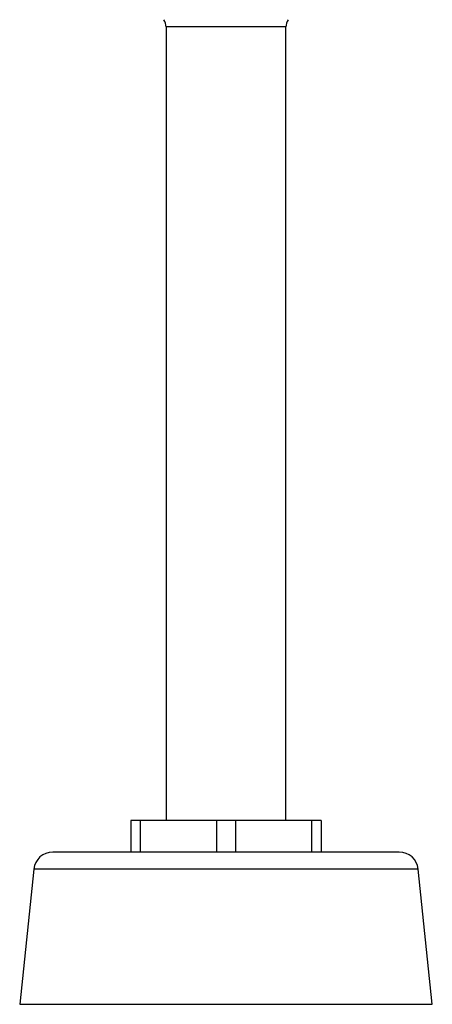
# Model space of a CAD drawing. Header units: millimetres. Extents: x 24 to 198, y 19 to 278.
# Tile 4 of 12: x 132 to 154, y 69 to 120. Entities that reach past the tile are written whole.
import ezdxf

# ---------------------------------------------------------------- set-up
doc = ezdxf.new("R2010")
doc.units = ezdxf.units.MM

msp = doc.modelspace()

# ---------------------------------------------------------------- linework, layer by layer
at = {"color": 7, "linetype": 'Continuous', "lineweight": 25}
for p, q in [((140.175, 120.012), (140.175, 78.318)), ((146.475, 78.318), (146.475, 120.012)), ((138.325, 78.318), (138.325, 76.651)), ((138.825, 78.318), (138.325, 78.318)), ((138.825, 78.318), (138.825, 76.651)), ((142.825, 78.318), (138.825, 78.318)), ((142.825, 78.318), (142.825, 76.651)), ((143.825, 78.318), (142.825, 78.318)), ((143.825, 78.318), (143.825, 76.651)), ((147.825, 78.318), (143.825, 78.318)), ((147.825, 76.651), (147.825, 78.318)), ((148.325, 78.318), (147.825, 78.318)), ((148.325, 78.318), (148.325, 76.651)), ((133.232, 75.755), (132.492, 68.651)), ((154.159, 68.651), (153.419, 75.755)), ((132.492, 68.651), (154.159, 68.651))]:
    msp.add_line(p, q, dxfattribs=at)
at = {"color": 8, "linetype": 'Continuous', "lineweight": 25}
for p, q in [((146.475, 120.012), (140.175, 120.012)), ((153.419, 75.755), (133.232, 75.755))]:
    msp.add_line(p, q, dxfattribs=at)
at = {"color": 7, "linetype": 'Continuous', "lineweight": 25}
for centre, radius, start, end in [((139.509, 120.012), 0.667, 0, 34.9874), ((147.142, 120.012), 0.667, 145.0126, 180), ((134.227, 75.651), 1, 90, 174.0531), ((152.424, 75.651), 1, 5.9469, 90)]:
    msp.add_arc(centre, radius, start, end, dxfattribs=at)
msp.add_open_spline([(152.424, 76.651), (152.411, 76.651), (152.384, 76.651), (152.166, 76.651), (151.835, 76.651), (151.418, 76.651), (150.793, 76.651), (150.002, 76.651), (149.073, 76.651), (148.318, 76.651), (147.518, 76.651), (146.602, 76.651), (145.572, 76.651), (144.446, 76.651), (143.325, 76.651), (142.204, 76.651), (141.078, 76.651), (140.048, 76.651), (139.133, 76.651), (138.063, 76.651), (137.089, 76.651), (136.25, 76.651), (135.7, 76.651), (135.232, 76.651), (134.815, 76.651), (134.485, 76.651), (134.266, 76.651), (134.24, 76.651), (134.227, 76.651)], degree=3, knots=[0, 0, 0, 0, 0.03882, 0.078845, 0.119997, 0.152163, 0.184336, 0.249956, 0.282807, 0.315664, 0.347831, 0.380003, 0.42115, 0.461176, 0.5, 0.538819, 0.578845, 0.619997, 0.652163, 0.684336, 0.749956, 0.782807, 0.815664, 0.847831, 0.880003, 0.92115, 0.961177, 1, 1, 1, 1], dxfattribs=at)

doc.saveas('drawing.dxf')
